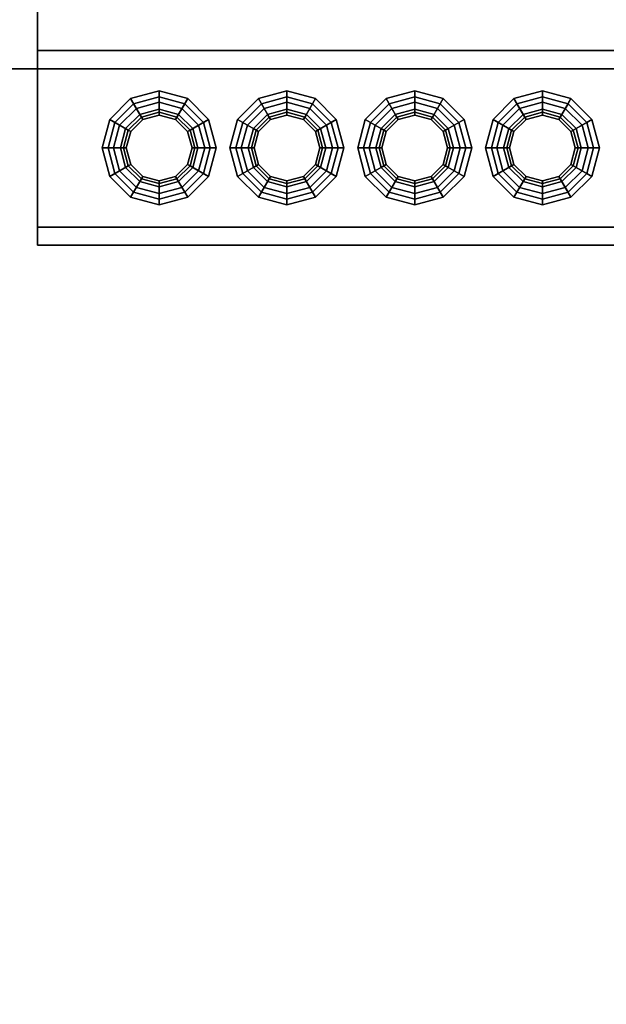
# Model space of a CAD drawing. Header units: metres. Extents: x -2 to 38, y -14 to 35.9.
# Tile 31 of 39: x 20 to 20.9, y 32.5 to 34.1. Entities that reach past the tile are written whole.
import ezdxf

# ---------------------------------------------------------------- set-up
doc = ezdxf.new("R2010")
doc.units = ezdxf.units.M
for name, color, linetype in [('GRANITE', 8, 'Continuous'), ('RUSTIC', 8, 'Continuous'), ('STUCCO', 8, 'Continuous')]:
    doc.layers.add(name, color=color, linetype=linetype)

msp = doc.modelspace()

# ---------------------------------------------------------------- linework, layer by layer
at = {"layer": 'GRANITE'}
for points in [[(16, 34), (16, 34.32), (20, 34.32), (20, 34)], [(16, 34), (20, 34), (20, 34.32), (16, 34.32)], [(10, 30), (10, 34), (26, 34), (26, 30)], [(10, 30), (26, 30), (26, 34), (10, 34)]]:
    msp.add_lwpolyline(points, close=True, dxfattribs=at)
at = {"layer": 'RUSTIC'}
for points in [[(10, 30), (10, 34), (26, 34), (26, 30)], [(10, 30), (26, 30), (26, 34), (10, 34)]]:
    msp.add_lwpolyline(points, close=True, dxfattribs=at)
at = {"layer": 'STUCCO'}
for points in [[(20, 33.71), (20, 34.03), (25.9, 34.03), (25.9, 33.71)], [(20, 33.71), (25.9, 33.71), (25.9, 34.03), (20, 34.03)], [(20, 33.74), (20, 34), (25.9, 34), (25.9, 33.74)], [(20, 33.74), (25.9, 33.74), (25.9, 34), (20, 34)], [(20.1708, 33.9207), (20.1493, 33.8993), (20.1188, 33.9169), (20.1531, 33.9512)], [(20.1531, 33.9512), (20.1188, 33.9169), (20.1273, 33.912), (20.158, 33.9427)], [(20.2, 33.9285), (20.1708, 33.9207), (20.1531, 33.9512), (20.2, 33.9637)], [(20.2, 33.9637), (20.1531, 33.9512), (20.158, 33.9427), (20.2, 33.954)], [(20.2, 33.954), (20.158, 33.9427), (20.1708, 33.9207), (20.2, 33.9285)], [(20.2293, 33.9207), (20.2, 33.9285), (20.2, 33.9637), (20.2469, 33.9512)], [(20.2469, 33.9512), (20.2, 33.9637), (20.2, 33.954), (20.242, 33.9427)], [(20.242, 33.9427), (20.2, 33.954), (20.2, 33.9285), (20.2293, 33.9207)], [(20.2507, 33.8993), (20.2293, 33.9207), (20.2469, 33.9512), (20.2812, 33.9169)], [(20.2812, 33.9169), (20.2469, 33.9512), (20.242, 33.9427), (20.2727, 33.912)], [(20.3807, 33.9207), (20.3593, 33.8993), (20.3288, 33.9169), (20.3631, 33.9512)], [(20.3631, 33.9512), (20.3288, 33.9169), (20.3373, 33.912), (20.368, 33.9427)], [(20.41, 33.9285), (20.3807, 33.9207), (20.3631, 33.9512), (20.41, 33.9637)], [(20.41, 33.9637), (20.3631, 33.9512), (20.368, 33.9427), (20.41, 33.954)], [(20.41, 33.954), (20.368, 33.9427), (20.3807, 33.9207), (20.41, 33.9285)], [(20.4393, 33.9207), (20.41, 33.9285), (20.41, 33.9637), (20.4569, 33.9512)], [(20.4569, 33.9512), (20.41, 33.9637), (20.41, 33.954), (20.452, 33.9427)], [(20.452, 33.9427), (20.41, 33.954), (20.41, 33.9285), (20.4393, 33.9207)], [(20.4607, 33.8993), (20.4393, 33.9207), (20.4569, 33.9512), (20.4912, 33.9169)], [(20.4912, 33.9169), (20.4569, 33.9512), (20.452, 33.9427), (20.4827, 33.912)], [(20.5907, 33.9207), (20.5693, 33.8993), (20.5388, 33.9169), (20.5731, 33.9512)], [(20.5731, 33.9512), (20.5388, 33.9169), (20.5472, 33.912), (20.578, 33.9427)], [(20.62, 33.9285), (20.5907, 33.9207), (20.5731, 33.9512), (20.62, 33.9637)], [(20.62, 33.9637), (20.5731, 33.9512), (20.578, 33.9427), (20.62, 33.954)], [(20.62, 33.954), (20.578, 33.9427), (20.5907, 33.9207), (20.62, 33.9285)], [(20.6492, 33.9207), (20.62, 33.9285), (20.62, 33.9637), (20.6669, 33.9512)], [(20.6669, 33.9512), (20.62, 33.9637), (20.62, 33.954), (20.662, 33.9427)], [(20.662, 33.9427), (20.62, 33.954), (20.62, 33.9285), (20.6492, 33.9207)], [(20.6707, 33.8993), (20.6492, 33.9207), (20.6669, 33.9512), (20.7012, 33.9169)], [(20.7012, 33.9169), (20.6669, 33.9512), (20.662, 33.9427), (20.6928, 33.912)], [(20.8008, 33.9207), (20.7793, 33.8993), (20.7488, 33.9169), (20.7831, 33.9512)], [(20.7831, 33.9512), (20.7488, 33.9169), (20.7572, 33.912), (20.788, 33.9427)], [(20.83, 33.9285), (20.8008, 33.9207), (20.7831, 33.9512), (20.83, 33.9637)], [(20.83, 33.9637), (20.7831, 33.9512), (20.788, 33.9427), (20.83, 33.954)], [(20.83, 33.954), (20.788, 33.9427), (20.8008, 33.9207), (20.83, 33.9285)], [(20.8592, 33.9207), (20.83, 33.9285), (20.83, 33.9637), (20.8769, 33.9512)], [(20.8769, 33.9512), (20.83, 33.9637), (20.83, 33.954), (20.872, 33.9427)], [(20.872, 33.9427), (20.83, 33.954), (20.83, 33.9285), (20.8592, 33.9207)], [(20.8807, 33.8993), (20.8592, 33.9207), (20.8769, 33.9512), (20.9112, 33.9169)], [(20.9112, 33.9169), (20.8769, 33.9512), (20.872, 33.9427), (20.9028, 33.912)], [(20.2649, 33.8325), (20.2375, 33.8051), (20.2, 33.795), (20.1625, 33.8051), (20.135, 33.8325), (20.125, 33.87), (20.135, 33.9075), (20.1625, 33.935), (20.2, 33.945), (20.2375, 33.935), (20.2649, 33.9075), (20.275, 33.87)], [(20.158, 33.9427), (20.1273, 33.912), (20.1493, 33.8993), (20.1708, 33.9207)], [(20.1625, 33.935), (20.135, 33.9075), (20.1493, 33.8993), (20.1708, 33.9207)], [(20.2, 33.945), (20.1625, 33.935), (20.1708, 33.9207), (20.2, 33.9285)], [(20.2375, 33.935), (20.2, 33.945), (20.2, 33.9285), (20.2293, 33.9207)], [(20.2727, 33.912), (20.242, 33.9427), (20.2293, 33.9207), (20.2507, 33.8993)], [(20.2649, 33.9075), (20.2375, 33.935), (20.2293, 33.9207), (20.2507, 33.8993)], [(20.4749, 33.8325), (20.4475, 33.8051), (20.41, 33.795), (20.3725, 33.8051), (20.3451, 33.8325), (20.335, 33.87), (20.3451, 33.9075), (20.3725, 33.935), (20.41, 33.945), (20.4475, 33.935), (20.4749, 33.9075), (20.485, 33.87)], [(20.368, 33.9427), (20.3373, 33.912), (20.3593, 33.8993), (20.3807, 33.9207)], [(20.3725, 33.935), (20.3451, 33.9075), (20.3593, 33.8993), (20.3807, 33.9207)], [(20.41, 33.945), (20.3725, 33.935), (20.3807, 33.9207), (20.41, 33.9285)], [(20.4475, 33.935), (20.41, 33.945), (20.41, 33.9285), (20.4393, 33.9207)], [(20.4827, 33.912), (20.452, 33.9427), (20.4393, 33.9207), (20.4607, 33.8993)], [(20.4749, 33.9075), (20.4475, 33.935), (20.4393, 33.9207), (20.4607, 33.8993)], [(20.685, 33.8325), (20.6575, 33.8051), (20.62, 33.795), (20.5825, 33.8051), (20.5551, 33.8325), (20.545, 33.87), (20.5551, 33.9075), (20.5825, 33.935), (20.62, 33.945), (20.6575, 33.935), (20.685, 33.9075), (20.695, 33.87)], [(20.578, 33.9427), (20.5472, 33.912), (20.5693, 33.8993), (20.5907, 33.9207)], [(20.5825, 33.935), (20.5551, 33.9075), (20.5693, 33.8993), (20.5907, 33.9207)], [(20.62, 33.945), (20.5825, 33.935), (20.5907, 33.9207), (20.62, 33.9285)], [(20.6575, 33.935), (20.62, 33.945), (20.62, 33.9285), (20.6492, 33.9207)], [(20.6928, 33.912), (20.662, 33.9427), (20.6492, 33.9207), (20.6707, 33.8993)], [(20.685, 33.9075), (20.6575, 33.935), (20.6492, 33.9207), (20.6707, 33.8993)], [(20.895, 33.8325), (20.8675, 33.8051), (20.83, 33.795), (20.7925, 33.8051), (20.765, 33.8325), (20.755, 33.87), (20.765, 33.9075), (20.7925, 33.935), (20.83, 33.945), (20.8675, 33.935), (20.895, 33.9075), (20.905, 33.87)], [(20.788, 33.9427), (20.7572, 33.912), (20.7793, 33.8993), (20.8008, 33.9207)], [(20.7925, 33.935), (20.765, 33.9075), (20.7793, 33.8993), (20.8008, 33.9207)], [(20.83, 33.945), (20.7925, 33.935), (20.8008, 33.9207), (20.83, 33.9285)], [(20.8675, 33.935), (20.83, 33.945), (20.83, 33.9285), (20.8592, 33.9207)], [(20.9028, 33.912), (20.872, 33.9427), (20.8592, 33.9207), (20.8807, 33.8993)], [(20.895, 33.9075), (20.8675, 33.935), (20.8592, 33.9207), (20.8807, 33.8993)], [(20.2638, 33.87), (20.2552, 33.9019), (20.2319, 33.9252), (20.2, 33.9338), (20.1681, 33.9252), (20.1448, 33.9019), (20.1363, 33.87), (20.1448, 33.8381), (20.1681, 33.8148), (20.2, 33.8062), (20.2319, 33.8148), (20.2552, 33.8381)], [(20.173, 33.9168), (20.1532, 33.897), (20.1448, 33.9019), (20.1681, 33.9252)], [(20.1708, 33.9207), (20.1493, 33.8993), (20.1532, 33.897), (20.173, 33.9168)], [(20.2, 33.924), (20.173, 33.9168), (20.1681, 33.9252), (20.2, 33.9338)], [(20.2, 33.9285), (20.1708, 33.9207), (20.173, 33.9168), (20.2, 33.924)], [(20.227, 33.9168), (20.2, 33.924), (20.2, 33.9338), (20.2319, 33.9252)], [(20.2293, 33.9207), (20.2, 33.9285), (20.2, 33.924), (20.227, 33.9168)], [(20.2468, 33.897), (20.227, 33.9168), (20.2319, 33.9252), (20.2552, 33.9019)], [(20.2507, 33.8993), (20.2293, 33.9207), (20.227, 33.9168), (20.2468, 33.897)], [(20.4737, 33.87), (20.4652, 33.9019), (20.4419, 33.9252), (20.41, 33.9338), (20.3781, 33.9252), (20.3548, 33.9019), (20.3463, 33.87), (20.3548, 33.8381), (20.3781, 33.8148), (20.41, 33.8062), (20.4419, 33.8148), (20.4652, 33.8381)], [(20.383, 33.9168), (20.3632, 33.897), (20.3548, 33.9019), (20.3781, 33.9252)], [(20.3807, 33.9207), (20.3593, 33.8993), (20.3632, 33.897), (20.383, 33.9168)], [(20.41, 33.924), (20.383, 33.9168), (20.3781, 33.9252), (20.41, 33.9338)], [(20.41, 33.9285), (20.3807, 33.9207), (20.383, 33.9168), (20.41, 33.924)], [(20.437, 33.9168), (20.41, 33.924), (20.41, 33.9338), (20.4419, 33.9252)], [(20.4393, 33.9207), (20.41, 33.9285), (20.41, 33.924), (20.437, 33.9168)], [(20.4568, 33.897), (20.437, 33.9168), (20.4419, 33.9252), (20.4652, 33.9019)], [(20.4607, 33.8993), (20.4393, 33.9207), (20.437, 33.9168), (20.4568, 33.897)], [(20.6837, 33.87), (20.6752, 33.9019), (20.6519, 33.9252), (20.62, 33.9338), (20.5881, 33.9252), (20.5648, 33.9019), (20.5562, 33.87), (20.5648, 33.8381), (20.5881, 33.8148), (20.62, 33.8062), (20.6519, 33.8148), (20.6752, 33.8381)], [(20.593, 33.9168), (20.5732, 33.897), (20.5648, 33.9019), (20.5881, 33.9252)], [(20.5907, 33.9207), (20.5693, 33.8993), (20.5732, 33.897), (20.593, 33.9168)], [(20.62, 33.924), (20.593, 33.9168), (20.5881, 33.9252), (20.62, 33.9338)], [(20.62, 33.9285), (20.5907, 33.9207), (20.593, 33.9168), (20.62, 33.924)], [(20.647, 33.9168), (20.62, 33.924), (20.62, 33.9338), (20.6519, 33.9252)], [(20.6492, 33.9207), (20.62, 33.9285), (20.62, 33.924), (20.647, 33.9168)], [(20.6668, 33.897), (20.647, 33.9168), (20.6519, 33.9252), (20.6752, 33.9019)], [(20.6707, 33.8993), (20.6492, 33.9207), (20.647, 33.9168), (20.6668, 33.897)], [(20.8938, 33.87), (20.8852, 33.9019), (20.8619, 33.9252), (20.83, 33.9338), (20.7981, 33.9252), (20.7748, 33.9019), (20.7662, 33.87), (20.7748, 33.8381), (20.7981, 33.8148), (20.83, 33.8062), (20.8619, 33.8148), (20.8852, 33.8381)], [(20.803, 33.9168), (20.7832, 33.897), (20.7748, 33.9019), (20.7981, 33.9252)], [(20.8008, 33.9207), (20.7793, 33.8993), (20.7832, 33.897), (20.803, 33.9168)], [(20.83, 33.924), (20.803, 33.9168), (20.7981, 33.9252), (20.83, 33.9338)], [(20.83, 33.9285), (20.8008, 33.9207), (20.803, 33.9168), (20.83, 33.924)], [(20.857, 33.9168), (20.83, 33.924), (20.83, 33.9338), (20.8619, 33.9252)], [(20.8592, 33.9207), (20.83, 33.9285), (20.83, 33.924), (20.857, 33.9168)], [(20.8768, 33.897), (20.857, 33.9168), (20.8619, 33.9252), (20.8852, 33.9019)], [(20.8807, 33.8993), (20.8592, 33.9207), (20.857, 33.9168), (20.8768, 33.897)], [(20.1493, 33.8993), (20.1415, 33.87), (20.1062, 33.87), (20.1188, 33.9169)], [(20.1188, 33.9169), (20.1062, 33.87), (20.116, 33.87), (20.1273, 33.912)], [(20.1273, 33.912), (20.116, 33.87), (20.1415, 33.87), (20.1493, 33.8993)], [(20.135, 33.9075), (20.125, 33.87), (20.1415, 33.87), (20.1493, 33.8993)], [(20.2585, 33.87), (20.2507, 33.8993), (20.2812, 33.9169), (20.2937, 33.87)], [(20.284, 33.87), (20.2727, 33.912), (20.2507, 33.8993), (20.2585, 33.87)], [(20.275, 33.87), (20.2649, 33.9075), (20.2507, 33.8993), (20.2585, 33.87)], [(20.2937, 33.87), (20.2812, 33.9169), (20.2727, 33.912), (20.284, 33.87)], [(20.3593, 33.8993), (20.3515, 33.87), (20.3163, 33.87), (20.3288, 33.9169)], [(20.3288, 33.9169), (20.3163, 33.87), (20.326, 33.87), (20.3373, 33.912)], [(20.3373, 33.912), (20.326, 33.87), (20.3515, 33.87), (20.3593, 33.8993)], [(20.3451, 33.9075), (20.335, 33.87), (20.3515, 33.87), (20.3593, 33.8993)], [(20.4685, 33.87), (20.4607, 33.8993), (20.4912, 33.9169), (20.5038, 33.87)], [(20.494, 33.87), (20.4827, 33.912), (20.4607, 33.8993), (20.4685, 33.87)], [(20.485, 33.87), (20.4749, 33.9075), (20.4607, 33.8993), (20.4685, 33.87)], [(20.5038, 33.87), (20.4912, 33.9169), (20.4827, 33.912), (20.494, 33.87)], [(20.5693, 33.8993), (20.5615, 33.87), (20.5263, 33.87), (20.5388, 33.9169)], [(20.5388, 33.9169), (20.5263, 33.87), (20.536, 33.87), (20.5472, 33.912)], [(20.5472, 33.912), (20.536, 33.87), (20.5615, 33.87), (20.5693, 33.8993)], [(20.5551, 33.9075), (20.545, 33.87), (20.5615, 33.87), (20.5693, 33.8993)], [(20.6785, 33.87), (20.6707, 33.8993), (20.7012, 33.9169), (20.7138, 33.87)], [(20.704, 33.87), (20.6928, 33.912), (20.6707, 33.8993), (20.6785, 33.87)], [(20.695, 33.87), (20.685, 33.9075), (20.6707, 33.8993), (20.6785, 33.87)], [(20.7138, 33.87), (20.7012, 33.9169), (20.6928, 33.912), (20.704, 33.87)], [(20.7793, 33.8993), (20.7715, 33.87), (20.7362, 33.87), (20.7488, 33.9169)], [(20.7488, 33.9169), (20.7362, 33.87), (20.746, 33.87), (20.7572, 33.912)], [(20.7572, 33.912), (20.746, 33.87), (20.7715, 33.87), (20.7793, 33.8993)], [(20.765, 33.9075), (20.755, 33.87), (20.7715, 33.87), (20.7793, 33.8993)], [(20.8885, 33.87), (20.8807, 33.8993), (20.9112, 33.9169), (20.9237, 33.87)], [(20.914, 33.87), (20.9028, 33.912), (20.8807, 33.8993), (20.8885, 33.87)], [(20.905, 33.87), (20.895, 33.9075), (20.8807, 33.8993), (20.8885, 33.87)], [(20.9237, 33.87), (20.9112, 33.9169), (20.9028, 33.912), (20.914, 33.87)], [(20.1532, 33.897), (20.146, 33.87), (20.1363, 33.87), (20.1448, 33.9019)], [(20.1493, 33.8993), (20.1415, 33.87), (20.146, 33.87), (20.1532, 33.897)], [(20.254, 33.87), (20.2468, 33.897), (20.2552, 33.9019), (20.2638, 33.87)], [(20.2585, 33.87), (20.2507, 33.8993), (20.2468, 33.897), (20.254, 33.87)], [(20.3632, 33.897), (20.356, 33.87), (20.3463, 33.87), (20.3548, 33.9019)], [(20.3593, 33.8993), (20.3515, 33.87), (20.356, 33.87), (20.3632, 33.897)], [(20.464, 33.87), (20.4568, 33.897), (20.4652, 33.9019), (20.4737, 33.87)], [(20.4685, 33.87), (20.4607, 33.8993), (20.4568, 33.897), (20.464, 33.87)], [(20.5732, 33.897), (20.566, 33.87), (20.5562, 33.87), (20.5648, 33.9019)], [(20.5693, 33.8993), (20.5615, 33.87), (20.566, 33.87), (20.5732, 33.897)], [(20.674, 33.87), (20.6668, 33.897), (20.6752, 33.9019), (20.6837, 33.87)], [(20.6785, 33.87), (20.6707, 33.8993), (20.6668, 33.897), (20.674, 33.87)], [(20.7832, 33.897), (20.776, 33.87), (20.7662, 33.87), (20.7748, 33.9019)], [(20.7793, 33.8993), (20.7715, 33.87), (20.776, 33.87), (20.7832, 33.897)], [(20.884, 33.87), (20.8768, 33.897), (20.8852, 33.9019), (20.8938, 33.87)], [(20.8885, 33.87), (20.8807, 33.8993), (20.8768, 33.897), (20.884, 33.87)], [(20.1415, 33.87), (20.1493, 33.8407), (20.1188, 33.8231), (20.1062, 33.87)], [(20.1062, 33.87), (20.1188, 33.8231), (20.1273, 33.828), (20.116, 33.87)], [(20.116, 33.87), (20.1273, 33.828), (20.1493, 33.8407), (20.1415, 33.87)], [(20.125, 33.87), (20.135, 33.8325), (20.1493, 33.8407), (20.1415, 33.87)], [(20.146, 33.87), (20.1532, 33.843), (20.1448, 33.8381), (20.1363, 33.87)], [(20.1415, 33.87), (20.1493, 33.8407), (20.1532, 33.843), (20.146, 33.87)], [(20.2507, 33.8407), (20.2585, 33.87), (20.254, 33.87), (20.2468, 33.843)], [(20.2468, 33.843), (20.254, 33.87), (20.2638, 33.87), (20.2552, 33.8381)], [(20.2649, 33.8325), (20.275, 33.87), (20.2585, 33.87), (20.2507, 33.8407)], [(20.2507, 33.8407), (20.2585, 33.87), (20.2937, 33.87), (20.2812, 33.8231)], [(20.2727, 33.828), (20.284, 33.87), (20.2585, 33.87), (20.2507, 33.8407)], [(20.2812, 33.8231), (20.2937, 33.87), (20.284, 33.87), (20.2727, 33.828)], [(20.3515, 33.87), (20.3593, 33.8407), (20.3288, 33.8231), (20.3163, 33.87)], [(20.3163, 33.87), (20.3288, 33.8231), (20.3373, 33.828), (20.326, 33.87)], [(20.326, 33.87), (20.3373, 33.828), (20.3593, 33.8407), (20.3515, 33.87)], [(20.335, 33.87), (20.3451, 33.8325), (20.3593, 33.8407), (20.3515, 33.87)], [(20.356, 33.87), (20.3632, 33.843), (20.3548, 33.8381), (20.3463, 33.87)], [(20.3515, 33.87), (20.3593, 33.8407), (20.3632, 33.843), (20.356, 33.87)], [(20.4607, 33.8407), (20.4685, 33.87), (20.464, 33.87), (20.4568, 33.843)], [(20.4568, 33.843), (20.464, 33.87), (20.4737, 33.87), (20.4652, 33.8381)], [(20.4749, 33.8325), (20.485, 33.87), (20.4685, 33.87), (20.4607, 33.8407)], [(20.4607, 33.8407), (20.4685, 33.87), (20.5038, 33.87), (20.4912, 33.8231)], [(20.4827, 33.828), (20.494, 33.87), (20.4685, 33.87), (20.4607, 33.8407)], [(20.4912, 33.8231), (20.5038, 33.87), (20.494, 33.87), (20.4827, 33.828)], [(20.5615, 33.87), (20.5693, 33.8407), (20.5388, 33.8231), (20.5263, 33.87)], [(20.5263, 33.87), (20.5388, 33.8231), (20.5472, 33.828), (20.536, 33.87)], [(20.536, 33.87), (20.5472, 33.828), (20.5693, 33.8407), (20.5615, 33.87)], [(20.545, 33.87), (20.5551, 33.8325), (20.5693, 33.8407), (20.5615, 33.87)], [(20.566, 33.87), (20.5732, 33.843), (20.5648, 33.8381), (20.5562, 33.87)], [(20.5615, 33.87), (20.5693, 33.8407), (20.5732, 33.843), (20.566, 33.87)], [(20.6707, 33.8407), (20.6785, 33.87), (20.674, 33.87), (20.6668, 33.843)], [(20.6668, 33.843), (20.674, 33.87), (20.6837, 33.87), (20.6752, 33.8381)], [(20.685, 33.8325), (20.695, 33.87), (20.6785, 33.87), (20.6707, 33.8407)], [(20.6707, 33.8407), (20.6785, 33.87), (20.7138, 33.87), (20.7012, 33.8231)], [(20.6928, 33.828), (20.704, 33.87), (20.6785, 33.87), (20.6707, 33.8407)], [(20.7012, 33.8231), (20.7138, 33.87), (20.704, 33.87), (20.6928, 33.828)], [(20.7715, 33.87), (20.7793, 33.8407), (20.7488, 33.8231), (20.7362, 33.87)], [(20.7362, 33.87), (20.7488, 33.8231), (20.7572, 33.828), (20.746, 33.87)], [(20.746, 33.87), (20.7572, 33.828), (20.7793, 33.8407), (20.7715, 33.87)], [(20.755, 33.87), (20.765, 33.8325), (20.7793, 33.8407), (20.7715, 33.87)], [(20.776, 33.87), (20.7832, 33.843), (20.7748, 33.8381), (20.7662, 33.87)], [(20.7715, 33.87), (20.7793, 33.8407), (20.7832, 33.843), (20.776, 33.87)], [(20.8807, 33.8407), (20.8885, 33.87), (20.884, 33.87), (20.8768, 33.843)], [(20.8768, 33.843), (20.884, 33.87), (20.8938, 33.87), (20.8852, 33.8381)], [(20.895, 33.8325), (20.905, 33.87), (20.8885, 33.87), (20.8807, 33.8407)], [(20.8807, 33.8407), (20.8885, 33.87), (20.9237, 33.87), (20.9112, 33.8231)], [(20.9028, 33.828), (20.914, 33.87), (20.8885, 33.87), (20.8807, 33.8407)], [(20.9112, 33.8231), (20.9237, 33.87), (20.914, 33.87), (20.9028, 33.828)], [(20.1493, 33.8407), (20.1708, 33.8193), (20.1531, 33.7888), (20.1188, 33.8231)], [(20.1273, 33.828), (20.158, 33.7972), (20.1708, 33.8193), (20.1493, 33.8407)], [(20.135, 33.8325), (20.1625, 33.8051), (20.1708, 33.8193), (20.1493, 33.8407)], [(20.1532, 33.843), (20.173, 33.8232), (20.1681, 33.8148), (20.1448, 33.8381)], [(20.1493, 33.8407), (20.1708, 33.8193), (20.173, 33.8232), (20.1532, 33.843)], [(20.2293, 33.8193), (20.2507, 33.8407), (20.2468, 33.843), (20.227, 33.8232)], [(20.227, 33.8232), (20.2468, 33.843), (20.2552, 33.8381), (20.2319, 33.8148)], [(20.2375, 33.8051), (20.2649, 33.8325), (20.2507, 33.8407), (20.2293, 33.8193)], [(20.2293, 33.8193), (20.2507, 33.8407), (20.2812, 33.8231), (20.2469, 33.7888)], [(20.242, 33.7972), (20.2727, 33.828), (20.2507, 33.8407), (20.2293, 33.8193)], [(20.3593, 33.8407), (20.3807, 33.8193), (20.3631, 33.7888), (20.3288, 33.8231)], [(20.3373, 33.828), (20.368, 33.7972), (20.3807, 33.8193), (20.3593, 33.8407)], [(20.3451, 33.8325), (20.3725, 33.8051), (20.3807, 33.8193), (20.3593, 33.8407)], [(20.3632, 33.843), (20.383, 33.8232), (20.3781, 33.8148), (20.3548, 33.8381)], [(20.3593, 33.8407), (20.3807, 33.8193), (20.383, 33.8232), (20.3632, 33.843)], [(20.4393, 33.8193), (20.4607, 33.8407), (20.4568, 33.843), (20.437, 33.8232)], [(20.437, 33.8232), (20.4568, 33.843), (20.4652, 33.8381), (20.4419, 33.8148)], [(20.4475, 33.8051), (20.4749, 33.8325), (20.4607, 33.8407), (20.4393, 33.8193)], [(20.4393, 33.8193), (20.4607, 33.8407), (20.4912, 33.8231), (20.4569, 33.7888)], [(20.452, 33.7972), (20.4827, 33.828), (20.4607, 33.8407), (20.4393, 33.8193)], [(20.5693, 33.8407), (20.5907, 33.8193), (20.5731, 33.7888), (20.5388, 33.8231)], [(20.5472, 33.828), (20.578, 33.7972), (20.5907, 33.8193), (20.5693, 33.8407)], [(20.5551, 33.8325), (20.5825, 33.8051), (20.5907, 33.8193), (20.5693, 33.8407)], [(20.5732, 33.843), (20.593, 33.8232), (20.5881, 33.8148), (20.5648, 33.8381)], [(20.5693, 33.8407), (20.5907, 33.8193), (20.593, 33.8232), (20.5732, 33.843)], [(20.6492, 33.8193), (20.6707, 33.8407), (20.6668, 33.843), (20.647, 33.8232)], [(20.647, 33.8232), (20.6668, 33.843), (20.6752, 33.8381), (20.6519, 33.8148)], [(20.6575, 33.8051), (20.685, 33.8325), (20.6707, 33.8407), (20.6492, 33.8193)], [(20.6492, 33.8193), (20.6707, 33.8407), (20.7012, 33.8231), (20.6669, 33.7888)], [(20.662, 33.7972), (20.6928, 33.828), (20.6707, 33.8407), (20.6492, 33.8193)], [(20.7793, 33.8407), (20.8008, 33.8193), (20.7831, 33.7888), (20.7488, 33.8231)], [(20.7572, 33.828), (20.788, 33.7972), (20.8008, 33.8193), (20.7793, 33.8407)], [(20.765, 33.8325), (20.7925, 33.8051), (20.8008, 33.8193), (20.7793, 33.8407)], [(20.7832, 33.843), (20.803, 33.8232), (20.7981, 33.8148), (20.7748, 33.8381)], [(20.7793, 33.8407), (20.8008, 33.8193), (20.803, 33.8232), (20.7832, 33.843)], [(20.8592, 33.8193), (20.8807, 33.8407), (20.8768, 33.843), (20.857, 33.8232)], [(20.857, 33.8232), (20.8768, 33.843), (20.8852, 33.8381), (20.8619, 33.8148)], [(20.8675, 33.8051), (20.895, 33.8325), (20.8807, 33.8407), (20.8592, 33.8193)], [(20.8592, 33.8193), (20.8807, 33.8407), (20.9112, 33.8231), (20.8769, 33.7888)], [(20.872, 33.7972), (20.9028, 33.828), (20.8807, 33.8407), (20.8592, 33.8193)], [(20.1188, 33.8231), (20.1531, 33.7888), (20.158, 33.7972), (20.1273, 33.828)], [(20.173, 33.8232), (20.2, 33.816), (20.2, 33.8062), (20.1681, 33.8148)], [(20.1708, 33.8193), (20.2, 33.8115), (20.2, 33.816), (20.173, 33.8232)], [(20.2, 33.8115), (20.2293, 33.8193), (20.227, 33.8232), (20.2, 33.816)], [(20.2, 33.816), (20.227, 33.8232), (20.2319, 33.8148), (20.2, 33.8062)], [(20.2469, 33.7888), (20.2812, 33.8231), (20.2727, 33.828), (20.242, 33.7972)], [(20.3288, 33.8231), (20.3631, 33.7888), (20.368, 33.7972), (20.3373, 33.828)], [(20.383, 33.8232), (20.41, 33.816), (20.41, 33.8062), (20.3781, 33.8148)], [(20.3807, 33.8193), (20.41, 33.8115), (20.41, 33.816), (20.383, 33.8232)], [(20.41, 33.8115), (20.4393, 33.8193), (20.437, 33.8232), (20.41, 33.816)], [(20.41, 33.816), (20.437, 33.8232), (20.4419, 33.8148), (20.41, 33.8062)], [(20.4569, 33.7888), (20.4912, 33.8231), (20.4827, 33.828), (20.452, 33.7972)], [(20.5388, 33.8231), (20.5731, 33.7888), (20.578, 33.7972), (20.5472, 33.828)], [(20.593, 33.8232), (20.62, 33.816), (20.62, 33.8062), (20.5881, 33.8148)], [(20.5907, 33.8193), (20.62, 33.8115), (20.62, 33.816), (20.593, 33.8232)], [(20.62, 33.8115), (20.6492, 33.8193), (20.647, 33.8232), (20.62, 33.816)], [(20.62, 33.816), (20.647, 33.8232), (20.6519, 33.8148), (20.62, 33.8062)], [(20.6669, 33.7888), (20.7012, 33.8231), (20.6928, 33.828), (20.662, 33.7972)], [(20.7488, 33.8231), (20.7831, 33.7888), (20.788, 33.7972), (20.7572, 33.828)], [(20.803, 33.8232), (20.83, 33.816), (20.83, 33.8062), (20.7981, 33.8148)], [(20.8008, 33.8193), (20.83, 33.8115), (20.83, 33.816), (20.803, 33.8232)], [(20.83, 33.8115), (20.8592, 33.8193), (20.857, 33.8232), (20.83, 33.816)], [(20.83, 33.816), (20.857, 33.8232), (20.8619, 33.8148), (20.83, 33.8062)], [(20.8769, 33.7888), (20.9112, 33.8231), (20.9028, 33.828), (20.872, 33.7972)], [(20.1708, 33.8193), (20.2, 33.8115), (20.2, 33.7762), (20.1531, 33.7888)], [(20.158, 33.7972), (20.2, 33.786), (20.2, 33.8115), (20.1708, 33.8193)], [(20.1625, 33.8051), (20.2, 33.795), (20.2, 33.8115), (20.1708, 33.8193)], [(20.2, 33.795), (20.2375, 33.8051), (20.2293, 33.8193), (20.2, 33.8115)], [(20.2, 33.8115), (20.2293, 33.8193), (20.2469, 33.7888), (20.2, 33.7762)], [(20.2, 33.786), (20.242, 33.7972), (20.2293, 33.8193), (20.2, 33.8115)], [(20.3807, 33.8193), (20.41, 33.8115), (20.41, 33.7762), (20.3631, 33.7888)], [(20.368, 33.7972), (20.41, 33.786), (20.41, 33.8115), (20.3807, 33.8193)], [(20.3725, 33.8051), (20.41, 33.795), (20.41, 33.8115), (20.3807, 33.8193)], [(20.41, 33.795), (20.4475, 33.8051), (20.4393, 33.8193), (20.41, 33.8115)], [(20.41, 33.8115), (20.4393, 33.8193), (20.4569, 33.7888), (20.41, 33.7762)], [(20.41, 33.786), (20.452, 33.7972), (20.4393, 33.8193), (20.41, 33.8115)], [(20.5907, 33.8193), (20.62, 33.8115), (20.62, 33.7762), (20.5731, 33.7888)], [(20.578, 33.7972), (20.62, 33.786), (20.62, 33.8115), (20.5907, 33.8193)], [(20.5825, 33.8051), (20.62, 33.795), (20.62, 33.8115), (20.5907, 33.8193)], [(20.62, 33.795), (20.6575, 33.8051), (20.6492, 33.8193), (20.62, 33.8115)], [(20.62, 33.8115), (20.6492, 33.8193), (20.6669, 33.7888), (20.62, 33.7762)], [(20.62, 33.786), (20.662, 33.7972), (20.6492, 33.8193), (20.62, 33.8115)], [(20.8008, 33.8193), (20.83, 33.8115), (20.83, 33.7762), (20.7831, 33.7888)], [(20.788, 33.7972), (20.83, 33.786), (20.83, 33.8115), (20.8008, 33.8193)], [(20.7925, 33.8051), (20.83, 33.795), (20.83, 33.8115), (20.8008, 33.8193)], [(20.83, 33.795), (20.8675, 33.8051), (20.8592, 33.8193), (20.83, 33.8115)], [(20.83, 33.8115), (20.8592, 33.8193), (20.8769, 33.7888), (20.83, 33.7762)], [(20.83, 33.786), (20.872, 33.7972), (20.8592, 33.8193), (20.83, 33.8115)], [(20.1531, 33.7888), (20.2, 33.7762), (20.2, 33.786), (20.158, 33.7972)], [(20.2, 33.7762), (20.2469, 33.7888), (20.242, 33.7972), (20.2, 33.786)], [(20.3631, 33.7888), (20.41, 33.7762), (20.41, 33.786), (20.368, 33.7972)], [(20.41, 33.7762), (20.4569, 33.7888), (20.452, 33.7972), (20.41, 33.786)], [(20.5731, 33.7888), (20.62, 33.7762), (20.62, 33.786), (20.578, 33.7972)], [(20.62, 33.7762), (20.6669, 33.7888), (20.662, 33.7972), (20.62, 33.786)], [(20.7831, 33.7888), (20.83, 33.7762), (20.83, 33.786), (20.788, 33.7972)], [(20.83, 33.7762), (20.8769, 33.7888), (20.872, 33.7972), (20.83, 33.786)]]:
    msp.add_lwpolyline(points, close=True, dxfattribs=at)

doc.saveas('drawing.dxf')
